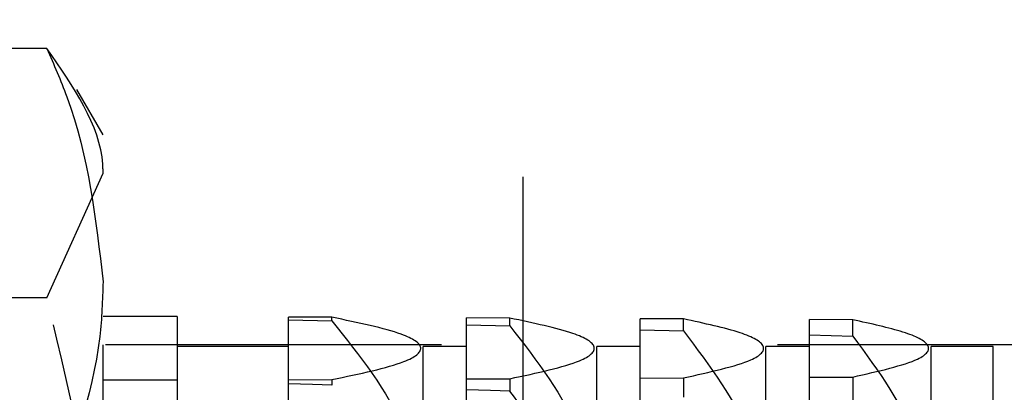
# Model space of a CAD drawing. Header units: inches. Extents: x 1694 to 2505, y -239 to -56.
# Tile 51 of 179: x 1736.542 to 1736.835, y -147.563 to -147.452. Entities that reach past the tile are written whole.
import ezdxf

# ---------------------------------------------------------------- set-up
doc = ezdxf.new("R2010")
doc.units = ezdxf.units.IN
doc.header["$LTSCALE"] = 0.5
doc.header["$MEASUREMENT"] = 0
doc.linetypes.add('HIDDEN', pattern=[0.225, 0.15, -0.075])
doc.layers.add('SID-M-H', color=4, linetype='HIDDEN')

msp = doc.modelspace()

# ---------------------------------------------------------------- linework, layer by layer
at = {"layer": 'SID-M-H'}
for p, q in [((1736.56658, -148.0491), (1736.56658, -147.2991)), ((1736.69158, -147.2991), (1736.69158, -148.0491)), ((1736.54984, -147.46083), (1736.45833, -147.46083)), ((1736.56658, -147.4866), (1736.55878, -147.47308)), ((1736.54984, -147.53512), (1736.56658, -147.49798)), ((1736.54984, -147.53512), (1736.45833, -147.53512)), ((1736.58867, -147.5407), (1736.56658, -147.5407)), ((1736.58867, -147.5407), (1736.58867, -147.8075)), ((1736.62179, -147.80734), (1736.62179, -147.54085)), ((1736.6347, -147.54091), (1736.62179, -147.54085)), ((1736.62179, -147.54162), (1736.6347, -147.54198)), ((1736.6347, -147.54198), (1736.6347, -147.54091)), ((1736.67479, -147.80709), (1736.67479, -147.5411)), ((1736.6877, -147.54116), (1736.67479, -147.5411)), ((1736.6877, -147.54349), (1736.6877, -147.54116)), ((1736.72647, -147.80685), (1736.72647, -147.54134)), ((1736.73938, -147.54141), (1736.72647, -147.54134)), ((1736.73938, -147.54499), (1736.73938, -147.54141)), ((1736.77686, -147.8066), (1736.77686, -147.54159)), ((1736.78977, -147.54166), (1736.77686, -147.54159)), ((1736.78977, -147.54649), (1736.78977, -147.54166)), ((1736.67479, -147.54312), (1736.6877, -147.54349)), ((1736.72647, -147.54461), (1736.73938, -147.54499)), ((1736.77686, -147.5461), (1736.78977, -147.54649)), ((1736.86734, -147.5491), (1736.56658, -147.5491)), ((1736.62179, -147.5496), (1736.58867, -147.5496)), ((1736.66188, -147.7986), (1736.66188, -147.5496)), ((1736.67479, -147.5496), (1736.66188, -147.5496)), ((1736.71356, -147.7986), (1736.71356, -147.5496)), ((1736.72647, -147.5496), (1736.71356, -147.5496)), ((1736.76395, -147.7986), (1736.76395, -147.5496)), ((1736.77686, -147.5496), (1736.76395, -147.5496)), ((1736.81309, -147.7986), (1736.81309, -147.5496)), ((1736.83158, -147.5496), (1736.81309, -147.5496)), ((1736.83158, -147.7986), (1736.83158, -147.5496)), ((1736.58867, -147.55966), (1736.56658, -147.55966)), ((1736.62179, -147.55951), (1736.6347, -147.55945)), ((1736.6347, -147.55945), (1736.6347, -147.56116)), ((1736.67479, -147.55926), (1736.6877, -147.5592)), ((1736.6877, -147.5592), (1736.6877, -147.56292)), ((1736.72647, -147.55902), (1736.73938, -147.55895)), ((1736.73938, -147.55895), (1736.73938, -147.56467)), ((1736.77686, -147.55877), (1736.78977, -147.5587)), ((1736.78977, -147.5587), (1736.78977, -147.56642)), ((1736.62897, -147.56097), (1736.62179, -147.56074)), ((1736.6347, -147.56116), (1736.62897, -147.56097)), ((1736.68189, -147.56273), (1736.67479, -147.56249)), ((1736.6877, -147.56292), (1736.68189, -147.56273))]:
    msp.add_line(p, q, dxfattribs=at)
for points, knots in [([(1736.54984, -147.46083), (1736.55192, -147.46561), (1736.5618, -147.48823), (1736.56447, -147.51176), (1736.56658, -147.53032)], [0, 0, 0, 0, 0.211001, 1, 1, 1, 1]), ([(1736.56658, -147.49798), (1736.56657, -147.4971), (1736.56633, -147.48456), (1736.55778, -147.47226), (1736.54984, -147.46083)], [0, 0, 0, 0, 0.070198, 1, 1, 1, 1]), ([(1736.56658, -147.53032), (1736.5664, -147.53577), (1736.5656, -147.55928), (1736.55668, -147.5822), (1736.54984, -147.59981)], [0, 0, 0, 0, 0.231849, 1, 1, 1, 1]), ([(1736.56658, -147.64175), (1736.56657, -147.63923), (1736.56633, -147.60322), (1736.55778, -147.56793), (1736.54984, -147.53512)], [0, 0, 0, 0, 0.070198, 1, 1, 1, 1]), ([(1736.6347, -147.55945), (1736.64296, -147.55773), (1736.65688, -147.55483), (1736.6631, -147.55001), (1736.65605, -147.54533), (1736.64253, -147.54253), (1736.6347, -147.54091)], [0, 0, 0, 0, 0.301315, 0.50782, 0.714723, 1, 1, 1, 1]), ([(1736.6347, -147.54198), (1736.64296, -147.55235), (1736.65688, -147.56983), (1736.6631, -147.59891), (1736.65605, -147.62717), (1736.64253, -147.64405), (1736.6347, -147.65384)], [0, 0, 0, 0, 0.301315, 0.50782, 0.714723, 1, 1, 1, 1]), ([(1736.6877, -147.5592), (1736.69576, -147.55748), (1736.70936, -147.55457), (1736.7147, -147.54976), (1736.7073, -147.54529), (1736.69472, -147.54264), (1736.6877, -147.54116)], [0, 0, 0, 0, 0.308852, 0.520576, 0.732518, 1, 1, 1, 1]), ([(1736.73938, -147.55895), (1736.74724, -147.55723), (1736.7605, -147.55431), (1736.76496, -147.54951), (1736.75728, -147.54525), (1736.7456, -147.54274), (1736.73938, -147.54141)], [0, 0, 0, 0, 0.316835, 0.534231, 0.751658, 1, 1, 1, 1]), ([(1736.78977, -147.5587), (1736.79743, -147.55697), (1736.81035, -147.55405), (1736.81393, -147.54926), (1736.80601, -147.54521), (1736.79522, -147.54285), (1736.78977, -147.54166)], [0, 0, 0, 0, 0.325308, 0.548883, 0.772297, 1, 1, 1, 1]), ([(1736.6877, -147.54349), (1736.69576, -147.55388), (1736.70936, -147.5714), (1736.7147, -147.60043), (1736.7073, -147.62739), (1736.69472, -147.6434), (1736.6877, -147.65233)], [0, 0, 0, 0, 0.3088525, 0.5205761, 0.7325176, 1, 1, 1, 1]), ([(1736.73938, -147.54499), (1736.74724, -147.55541), (1736.7605, -147.57298), (1736.76496, -147.60196), (1736.75728, -147.62764), (1736.7456, -147.64277), (1736.73938, -147.65083)], [0, 0, 0, 0, 0.3168355, 0.5342311, 0.7516582, 1, 1, 1, 1]), ([(1736.78977, -147.54649), (1736.79743, -147.55693), (1736.81035, -147.57456), (1736.81393, -147.60349), (1736.80601, -147.62791), (1736.79522, -147.64215), (1736.78977, -147.64934)], [0, 0, 0, 0, 0.3253076, 0.5488831, 0.772297, 1, 1, 1, 1]), ([(1736.6347, -147.69157), (1736.63781, -147.68728), (1736.64834, -147.67277), (1736.66051, -147.64755), (1736.66245, -147.6115), (1736.6505, -147.58314), (1736.63857, -147.56655), (1736.6347, -147.56116)], [0, 0, 0, 0, 0.109863, 0.37209, 0.575506, 0.86224, 1, 1, 1, 1]), ([(1736.70626, -147.60044), (1736.70392, -147.59269), (1736.69985, -147.57925), (1736.69132, -147.56778), (1736.6877, -147.56292)], [0, 0, 0, 0, 0.576313, 1, 1, 1, 1])]:
    msp.add_open_spline(points, degree=3, knots=knots, dxfattribs=at)

doc.saveas('drawing.dxf')
